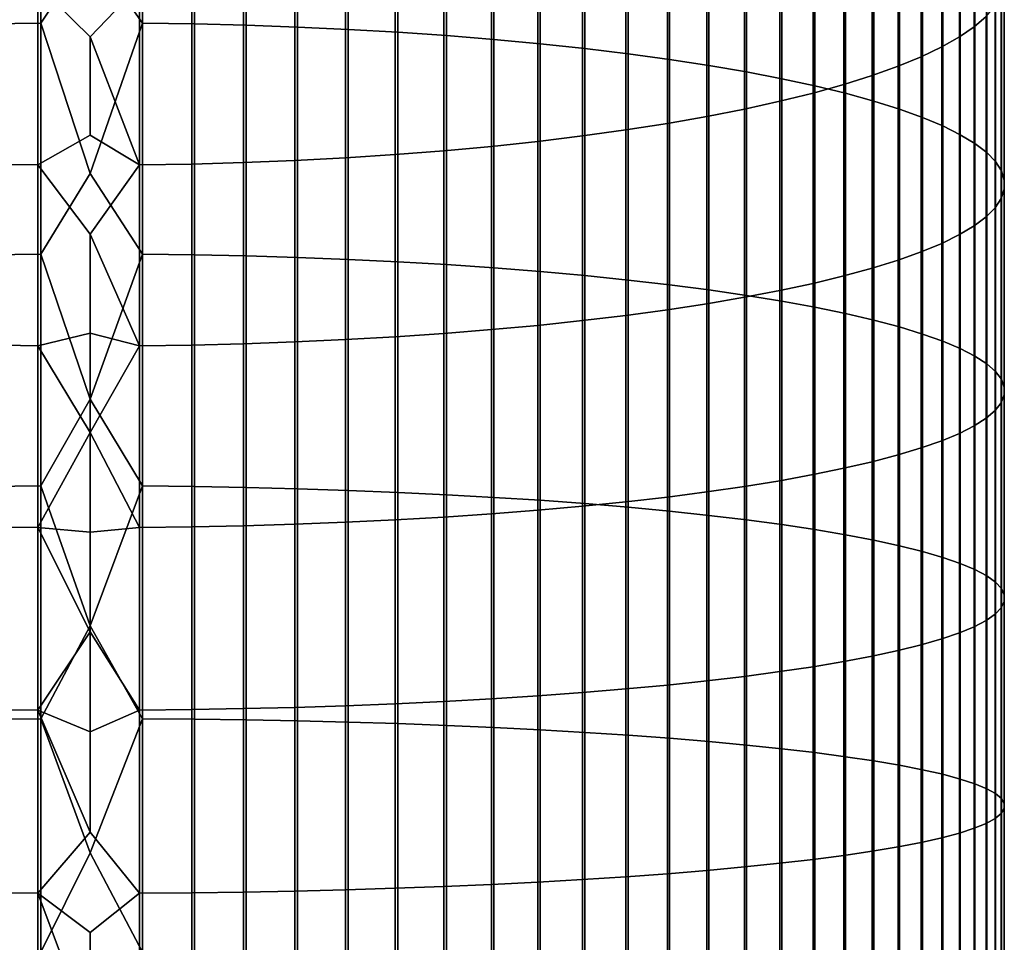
# Model space of a CAD drawing. Header units: metres. Extents: x -28 to 70, y -212 to 28.
# Tile 73 of 239: x -1 to 12, y -92 to -80. Entities that reach past the tile are written whole.
import ezdxf

# ---------------------------------------------------------------- set-up
doc = ezdxf.new("R2010")
doc.units = ezdxf.units.M
doc.layers.add('solid_10_261_102_XXX', color=7, linetype='CONTINUOUS')

msp = doc.modelspace()

# ---------------------------------------------------------------- linework, layer by layer
at = {"layer": 'solid_10_261_102_XXX'}
for points in [[(-1.326928, -77.238136, 423.836121), (-1.326928, -80.238586, 424.416962), (-0.64609, -80.228615, 424.472504), (-0.64609, -77.226654, 423.891357)], [(-0.64609, -77.226654, 423.891357), (-0.64609, -80.228615, 424.472504), (0, -79.256927, 424.311493)], [(0.682211, -77.227066, 423.889374), (0, -79.256927, 424.311493), (0.682211, -80.228973, 424.47052)], [(0.682211, -77.227066, 423.889374), (0.682211, -80.228973, 424.47052), (1.362875, -80.239304, 424.412964), (1.362875, -77.23896, 423.832123)], [(1.362875, -77.23896, 423.832123), (1.362875, -80.239304, 424.412964), (2.039085, -80.256485, 424.3172), (2.039085, -77.258759, 423.736877)], [(2.039085, -77.258759, 423.736877), (2.039085, -80.256485, 424.3172), (2.708631, -80.280472, 424.183594), (2.708631, -77.286377, 423.603943)], [(2.708631, -77.286377, 423.603943), (2.708631, -80.280472, 424.183594), (3.369324, -80.311172, 424.012512), (3.369324, -77.321739, 423.433777)], [(3.369324, -77.321739, 423.433777), (3.369324, -80.311172, 424.012512), (4.019004, -80.348488, 423.804565), (4.019004, -77.364723, 423.226929)], [(4.019004, -77.364723, 423.226929), (4.019004, -80.348488, 423.804565), (4.65555, -80.392303, 423.560394), (4.65555, -77.415199, 422.984039)], [(4.65555, -77.415199, 422.984039), (4.65555, -80.392303, 423.560394), (5.27688, -80.442474, 423.280823), (5.27688, -77.472984, 422.705963)], [(5.27688, -77.472984, 422.705963), (5.27688, -80.442474, 423.280823), (5.880963, -80.498833, 422.966766), (5.880963, -77.537903, 422.393555)], [(5.880963, -77.537903, 422.393555), (5.880963, -80.498833, 422.966766), (6.465825, -80.561203, 422.619263), (6.465825, -77.609734, 422.047882)], [(11.707903, -77.538376, 409.28714), (11.707903, -80.141312, 409.865234), (11.552008, -80.276642, 409.21402), (11.552008, -77.691444, 408.639862)], [(6.465825, -77.609734, 422.047882), (6.465825, -80.561203, 422.619263), (7.029555, -80.629372, 422.23941), (7.029555, -77.688255, 421.670013)], [(7.029555, -77.688255, 421.670013), (7.029555, -80.629372, 422.23941), (7.57031, -80.703117, 421.828461), (7.57031, -77.773193, 421.261261)], [(11.552008, -77.691444, 408.639862), (11.552008, -80.276642, 409.21402), (11.358356, -80.409935, 408.572571), (11.358356, -77.842209, 408.002289)], [(7.57031, -77.773193, 421.261261), (7.57031, -80.703117, 421.828461), (8.086323, -80.782196, 421.387787), (8.086323, -77.864288, 420.822906)], [(11.358356, -77.842209, 408.002289), (11.358356, -80.409935, 408.572571), (11.127584, -80.540764, 407.942993), (11.127584, -77.990181, 407.376526)], [(8.086323, -77.864288, 420.822906), (8.086323, -80.782196, 421.387787), (8.575907, -80.866364, 420.918793), (8.575907, -77.961227, 420.356384)], [(8.575907, -77.961227, 420.356384), (8.575907, -80.866364, 420.918793), (9.037462, -80.95533, 420.423035), (9.037462, -78.063705, 419.863251)], [(9.037462, -78.063705, 419.863251), (9.037462, -80.95533, 420.423035), (9.469481, -81.048813, 419.90213), (9.469481, -78.171379, 419.345093)], [(11.127584, -77.990181, 407.376526), (11.127584, -80.540764, 407.942993), (10.860441, -80.668694, 407.327362), (10.860441, -78.13488, 406.764618)], [(9.469481, -78.171379, 419.345093), (9.469481, -81.048813, 419.90213), (9.870549, -81.1465, 419.357788), (9.870549, -78.283905, 418.803589)], [(10.860441, -78.13488, 406.764618), (10.860441, -80.668694, 407.327362), (10.557803, -80.793304, 406.727692), (10.557803, -78.275826, 406.168579)], [(9.870549, -78.283905, 418.803589), (9.870549, -81.1465, 419.357788), (10.239358, -81.248077, 418.791748), (10.239358, -78.400902, 418.24057)], [(10.557803, -78.275826, 406.168579), (10.557803, -80.793304, 406.727692), (10.22066, -80.914192, 406.145935), (10.22066, -78.41256, 405.590332)], [(10.22066, -78.41256, 405.590332), (10.22066, -80.914192, 406.145935), (9.850112, -81.030968, 405.583984), (9.850112, -78.54464, 405.031799)], [(10.239358, -78.400902, 418.24057), (10.239358, -81.248077, 418.791748), (10.574701, -81.35321, 418.205902), (10.574701, -78.522003, 417.657806)], [(9.850112, -78.54464, 405.031799), (9.850112, -81.030968, 405.583984), (9.447371, -81.143242, 405.043701), (9.447371, -78.671631, 404.494781)], [(10.574701, -78.522003, 417.657806), (10.574701, -81.35321, 418.205902), (10.875484, -81.461563, 417.602142), (10.875484, -78.646805, 417.05722)], [(9.447371, -78.671631, 404.494781), (9.447371, -81.143242, 405.043701), (9.013752, -81.250648, 404.526825), (9.013752, -78.793121, 403.981018)], [(10.875484, -78.646805, 417.05722), (10.875484, -81.461563, 417.602142), (11.14072, -81.572769, 416.982483), (11.14072, -78.774895, 416.440826)], [(9.013752, -78.793121, 403.981018), (9.013752, -81.250648, 404.526825), (8.550674, -81.352844, 404.035065), (8.550674, -78.908707, 403.492218)], [(11.14072, -78.774895, 416.440826), (11.14072, -81.572769, 416.982483), (11.369547, -81.68647, 416.348877), (11.369547, -78.905861, 415.810577)], [(8.550674, -78.908707, 403.492218), (8.550674, -81.352844, 404.035065), (8.059649, -81.449486, 403.570007), (8.059649, -79.018013, 403.029968)], [(11.369547, -78.905861, 415.810577), (11.369547, -81.68647, 416.348877), (11.561213, -81.802299, 415.703461), (11.561213, -79.039276, 415.168549)], [(0.64609, -79.733597, 400.003876), (0, -80.407028, 400.142395), (-0.682211, -79.733131, 400.005829), (0, -79.125076, 399.839691)], [(7.542284, -79.120682, 402.595795), (7.542284, -81.540253, 403.133179), (7.000267, -81.624863, 402.726013), (7.000267, -79.216385, 402.191101)], [(8.059649, -79.018013, 403.029968), (8.059649, -81.449486, 403.570007), (7.542284, -81.540253, 403.133179), (7.542284, -79.120682, 402.595795)], [(11.561213, -79.039276, 415.168549), (11.561213, -81.802299, 415.703461), (11.715095, -81.919868, 415.048309), (11.715095, -79.174698, 414.516876)], [(0.682211, -80.228973, 424.47052), (0, -79.256927, 424.311493), (-0.64609, -80.228615, 424.472504), (0, -82.192841, 424.824707)], [(7.000267, -79.216385, 402.191101), (7.000267, -81.624863, 402.726013), (6.435371, -81.703033, 402.349823), (6.435371, -79.304802, 401.8172)], [(11.715095, -79.174698, 414.516876), (11.715095, -81.919868, 415.048309), (11.830687, -82.038803, 414.385559), (11.830687, -79.311691, 413.857635)], [(5.849443, -79.385643, 401.475342), (5.849443, -81.774506, 402.00589), (5.244397, -81.83905, 401.695282), (5.244397, -79.458649, 401.166595)], [(6.435371, -79.304802, 401.8172), (6.435371, -81.703033, 402.349823), (5.849443, -81.774506, 402.00589), (5.849443, -79.385643, 401.475342)], [(11.830687, -79.311691, 413.857635), (11.830687, -82.038803, 414.385559), (11.907613, -82.158707, 413.717407), (11.907613, -79.449799, 413.192993)], [(5.244397, -79.458649, 401.166595), (5.244397, -81.83905, 401.695282), (4.62221, -81.896461, 401.419037), (4.62221, -79.523575, 400.892029)], [(11.907613, -79.449799, 413.192993), (11.907613, -82.158707, 413.717407), (11.945621, -82.279198, 413.046021), (11.945621, -79.588577, 412.525146)], [(3.334599, -79.62838, 400.448792), (3.334599, -81.98912, 400.973114), (2.673383, -82.024078, 400.804901), (2.673383, -79.667923, 400.281616)], [(3.984917, -79.580215, 400.652496), (3.984917, -81.946533, 401.17804), (3.334599, -81.98912, 400.973114), (3.334599, -79.62838, 400.448792)], [(4.62221, -79.523575, 400.892029), (4.62221, -81.896461, 401.419037), (3.984917, -81.946533, 401.17804), (3.984917, -79.580215, 400.652496)], [(11.945621, -79.588577, 412.525146), (11.945621, -82.279198, 413.046021), (11.944586, -82.399872, 412.373596), (11.944586, -79.727577, 411.856262)], [(-0.682211, -79.733131, 400.005829), (-0.682211, -82.081734, 400.527435), (-1.362875, -82.069832, 400.584686), (-1.362875, -79.719673, 400.062744)], [(0, -80.407028, 400.142395), (0, -81.693375, 400.425903), (-0.682211, -82.081734, 400.527435), (-0.682211, -79.733131, 400.005829)], [(0.64609, -79.733597, 400.003876), (0.64609, -82.082146, 400.525482), (0, -80.407028, 400.142395)], [(1.326928, -79.720612, 400.058777), (1.326928, -82.070663, 400.580719), (0.64609, -82.082146, 400.525482), (0.64609, -79.733597, 400.003876)], [(2.00343, -79.6987, 400.151459), (2.00343, -82.051285, 400.67395), (1.326928, -82.070663, 400.580719), (1.326928, -79.720612, 400.058777)], [(2.673383, -79.667923, 400.281616), (2.673383, -82.024078, 400.804901), (2.00343, -82.051285, 400.67395), (2.00343, -79.6987, 400.151459)], [(11.944586, -79.727577, 411.856262), (11.944586, -82.399872, 412.373596), (11.904513, -82.520332, 411.702332), (11.904513, -79.866333, 411.188538)], [(11.904513, -79.866333, 411.188538), (11.904513, -82.520332, 411.702332), (11.825533, -82.640198, 411.034424), (11.825533, -80.004395, 410.524139)], [(11.825533, -80.004395, 410.524139), (11.825533, -82.640198, 411.034424), (11.707903, -82.759071, 410.372009), (11.707903, -80.141312, 409.865234)], [(11.707903, -80.141312, 409.865234), (11.707903, -82.759071, 410.372009), (11.552008, -82.876556, 409.717346), (11.552008, -80.276642, 409.21402)], [(-1.326928, -80.238586, 424.416962), (-1.326928, -83.253784, 424.91568), (-0.64609, -83.245338, 424.971466), (-0.64609, -80.228615, 424.472504)], [(-0.64609, -80.228615, 424.472504), (-0.64609, -83.245338, 424.971466), (0, -82.192841, 424.824707)], [(0.682211, -80.228973, 424.47052), (0, -82.192841, 424.824707), (0.682211, -83.245636, 424.969452)], [(0.682211, -80.228973, 424.47052), (0.682211, -83.245636, 424.969452), (1.362875, -83.254387, 424.911652), (1.362875, -80.239304, 424.412964)], [(1.362875, -80.239304, 424.412964), (1.362875, -83.254387, 424.911652), (2.039085, -83.268951, 424.81546), (2.039085, -80.256485, 424.3172)], [(2.039085, -80.256485, 424.3172), (2.039085, -83.268951, 424.81546), (2.708631, -83.289276, 424.681213), (2.708631, -80.280472, 424.183594)], [(2.708631, -80.280472, 424.183594), (2.708631, -83.289276, 424.681213), (3.369324, -83.315292, 424.509369), (3.369324, -80.311172, 424.012512)], [(11.552008, -80.276642, 409.21402), (11.552008, -82.876556, 409.717346), (11.358356, -82.992279, 409.072479), (11.358356, -80.409935, 408.572571)], [(0.64609, -82.082146, 400.525482), (0, -81.693375, 400.425903), (0, -80.407028, 400.142395)], [(3.369324, -80.311172, 424.012512), (3.369324, -83.315292, 424.509369), (4.019004, -83.346916, 424.300476), (4.019004, -80.348488, 423.804565)], [(4.019004, -80.348488, 423.804565), (4.019004, -83.346916, 424.300476), (4.65555, -83.384048, 424.055206), (4.65555, -80.392303, 423.560394)], [(4.65555, -80.392303, 423.560394), (4.65555, -83.384048, 424.055206), (5.27688, -83.426559, 423.774384), (5.27688, -80.442474, 423.280823)], [(11.358356, -80.409935, 408.572571), (11.358356, -82.992279, 409.072479), (11.127584, -83.105865, 408.439575), (11.127584, -80.540764, 407.942993)], [(5.27688, -80.442474, 423.280823), (5.27688, -83.426559, 423.774384), (5.880963, -83.474319, 423.458893), (5.880963, -80.498833, 422.966766)], [(5.880963, -80.498833, 422.966766), (5.880963, -83.474319, 423.458893), (6.465825, -83.527176, 423.109802), (6.465825, -80.561203, 422.619263)], [(11.127584, -80.540764, 407.942993), (11.127584, -83.105865, 408.439575), (10.860441, -83.216927, 407.820679), (10.860441, -80.668694, 407.327362)], [(6.465825, -80.561203, 422.619263), (6.465825, -83.527176, 423.109802), (7.029555, -83.584938, 422.728241), (7.029555, -80.629372, 422.23941)], [(7.029555, -80.629372, 422.23941), (7.029555, -83.584938, 422.728241), (7.57031, -83.64743, 422.31543), (7.57031, -80.703117, 421.828461)], [(10.860441, -80.668694, 407.327362), (10.860441, -83.216927, 407.820679), (10.557803, -83.325111, 407.217834), (10.557803, -80.793304, 406.727692)], [(7.57031, -80.703117, 421.828461), (7.57031, -83.64743, 422.31543), (8.086323, -83.714447, 421.872742), (8.086323, -80.782196, 421.387787)], [(8.086323, -80.782196, 421.387787), (8.086323, -83.714447, 421.872742), (8.575907, -83.785774, 421.401642), (8.575907, -80.866364, 420.918793)], [(10.557803, -80.793304, 406.727692), (10.557803, -83.325111, 407.217834), (10.22066, -83.430069, 406.632996), (10.22066, -80.914192, 406.145935)], [(8.575907, -80.866364, 420.918793), (8.575907, -83.785774, 421.401642), (9.037462, -83.861168, 420.903656), (9.037462, -80.95533, 420.423035)], [(10.22066, -80.914192, 406.145935), (10.22066, -83.430069, 406.632996), (9.850112, -83.531448, 406.068085), (9.850112, -81.030968, 405.583984)], [(9.037462, -80.95533, 420.423035), (9.037462, -83.861168, 420.903656), (9.469481, -83.940384, 420.380371), (9.469481, -81.048813, 419.90213)], [(9.850112, -81.030968, 405.583984), (9.850112, -83.531448, 406.068085), (9.447371, -83.628922, 405.524902), (9.447371, -81.143242, 405.043701)], [(9.469481, -81.048813, 419.90213), (9.469481, -83.940384, 420.380371), (9.870549, -84.02317, 419.833557), (9.870549, -81.1465, 419.357788)], [(9.447371, -81.143242, 405.043701), (9.447371, -83.628922, 405.524902), (9.013752, -83.722176, 405.00528), (9.013752, -81.250648, 404.526825)], [(9.870549, -81.1465, 419.357788), (9.870549, -84.02317, 419.833557), (10.239358, -84.109245, 419.264954), (10.239358, -81.248077, 418.791748)], [(9.013752, -81.250648, 404.526825), (9.013752, -83.722176, 405.00528), (8.550674, -83.810898, 404.510925), (8.550674, -81.352844, 404.035065)], [(10.239358, -81.248077, 418.791748), (10.239358, -84.109245, 419.264954), (10.574701, -84.198341, 418.676453), (10.574701, -81.35321, 418.205902)], [(8.550674, -81.352844, 404.035065), (8.550674, -83.810898, 404.510925), (8.059649, -83.894798, 404.043396), (8.059649, -81.449486, 403.570007)], [(10.574701, -81.35321, 418.205902), (10.574701, -84.198341, 418.676453), (10.875484, -84.290154, 418.069977), (10.875484, -81.461563, 417.602142)], [(7.542284, -81.540253, 403.133179), (7.542284, -83.973602, 403.604248), (7.000267, -84.047058, 403.194916), (7.000267, -81.624863, 402.726013)], [(8.059649, -81.449486, 403.570007), (8.059649, -83.894798, 404.043396), (7.542284, -83.973602, 403.604248), (7.542284, -81.540253, 403.133179)], [(10.875484, -81.461563, 417.602142), (10.875484, -84.290154, 418.069977), (11.14072, -84.384392, 417.447479), (11.14072, -81.572769, 416.982483)], [(11.14072, -81.572769, 416.982483), (11.14072, -84.384392, 417.447479), (11.369547, -84.480751, 416.811035), (11.369547, -81.68647, 416.348877)], [(0.64609, -82.082146, 400.525482), (0, -82.983818, 400.690125), (-0.682211, -82.081734, 400.527435), (0, -81.693375, 400.425903)], [(6.435371, -81.703033, 402.349823), (6.435371, -84.114922, 402.816742), (5.849443, -84.176979, 402.470978), (5.849443, -81.774506, 402.00589)], [(7.000267, -81.624863, 402.726013), (7.000267, -84.047058, 403.194916), (6.435371, -84.114922, 402.816742), (6.435371, -81.703033, 402.349823)], [(11.369547, -81.68647, 416.348877), (11.369547, -84.480751, 416.811035), (11.561213, -84.578903, 416.162689), (11.561213, -81.802299, 415.703461)], [(5.849443, -81.774506, 402.00589), (5.849443, -84.176979, 402.470978), (5.244397, -84.233017, 402.158722), (5.244397, -81.83905, 401.695282)], [(11.561213, -81.802299, 415.703461), (11.561213, -84.578903, 416.162689), (11.715095, -84.678535, 415.504578), (11.715095, -81.919868, 415.048309)], [(3.984917, -81.946533, 401.17804), (3.984917, -84.326324, 401.638763), (3.334599, -84.363297, 401.432739), (3.334599, -81.98912, 400.973114)], [(4.62221, -81.896461, 401.419037), (4.62221, -84.282852, 401.881012), (3.984917, -84.326324, 401.638763), (3.984917, -81.946533, 401.17804)], [(5.244397, -81.83905, 401.695282), (5.244397, -84.233017, 402.158722), (4.62221, -84.282852, 401.881012), (4.62221, -81.896461, 401.419037)], [(11.715095, -81.919868, 415.048309), (11.715095, -84.678535, 415.504578), (11.830687, -84.77932, 414.838837), (11.830687, -82.038803, 414.385559)], [(-0.682211, -82.081734, 400.527435), (-0.682211, -84.443703, 400.984711), (-1.362875, -84.433372, 401.042267), (-1.362875, -82.069832, 400.584686)], [(0, -82.983818, 400.690125), (0, -84.278069, 400.934998), (-0.682211, -84.443703, 400.984711), (-0.682211, -82.081734, 400.527435)], [(0.64609, -82.082146, 400.525482), (0.64609, -84.444061, 400.982727), (0, -82.983818, 400.690125)], [(1.326928, -82.070663, 400.580719), (1.326928, -84.43409, 401.038239), (0.64609, -84.444061, 400.982727), (0.64609, -82.082146, 400.525482)], [(2.00343, -82.051285, 400.67395), (2.00343, -84.417267, 401.131989), (1.326928, -84.43409, 401.038239), (1.326928, -82.070663, 400.580719)], [(2.673383, -82.024078, 400.804901), (2.673383, -84.393646, 401.263641), (2.00343, -84.417267, 401.131989), (2.00343, -82.051285, 400.67395)], [(3.334599, -81.98912, 400.973114), (3.334599, -84.363297, 401.432739), (2.673383, -84.393646, 401.263641), (2.673383, -82.024078, 400.804901)], [(11.830687, -82.038803, 414.385559), (11.830687, -84.77932, 414.838837), (11.907613, -84.880936, 414.167664), (11.907613, -82.158707, 413.717407)], [(0.682211, -83.245636, 424.969452), (0, -82.192841, 424.824707), (-0.64609, -83.245338, 424.971466), (0, -85.14138, 425.259552)], [(11.907613, -82.158707, 413.717407), (11.907613, -84.880936, 414.167664), (11.945621, -84.983032, 413.493225), (11.945621, -82.279198, 413.046021)], [(11.945621, -82.279198, 413.046021), (11.945621, -84.983032, 413.493225), (11.944586, -85.085297, 412.817749), (11.944586, -82.399872, 412.373596)], [(11.944586, -82.399872, 412.373596), (11.944586, -85.085297, 412.817749), (11.904513, -85.187378, 412.143433), (11.904513, -82.520332, 411.702332)], [(11.904513, -82.520332, 411.702332), (11.904513, -85.187378, 412.143433), (11.825533, -85.288956, 411.472504), (11.825533, -82.640198, 411.034424)], [(11.825533, -82.640198, 411.034424), (11.825533, -85.288956, 411.472504), (11.707903, -85.389687, 410.807098), (11.707903, -82.759071, 410.372009)], [(11.707903, -82.759071, 410.372009), (11.707903, -85.389687, 410.807098), (11.552008, -85.48925, 410.149445), (11.552008, -82.876556, 409.717346)], [(0.64609, -84.444061, 400.982727), (0, -84.278069, 400.934998), (0, -82.983818, 400.690125)], [(11.552008, -82.876556, 409.717346), (11.552008, -85.48925, 410.149445), (11.358356, -85.587318, 409.501678), (11.358356, -82.992279, 409.072479)], [(11.127584, -83.105865, 408.439575), (11.127584, -85.683571, 408.865906), (10.860441, -85.777687, 408.244232), (10.860441, -83.216927, 407.820679)], [(11.358356, -82.992279, 409.072479), (11.358356, -85.587318, 409.501678), (11.127584, -85.683571, 408.865906), (11.127584, -83.105865, 408.439575)], [(-1.326928, -83.253784, 424.91568), (-1.326928, -86.281471, 425.331818), (-0.64609, -86.274559, 425.387817), (-0.64609, -83.245338, 424.971466)], [(-0.64609, -83.245338, 424.971466), (-0.64609, -86.274559, 425.387817), (0, -85.14138, 425.259552)], [(0.682211, -83.245636, 424.969452), (0, -85.14138, 425.259552), (0.682211, -86.274803, 425.385803)], [(0.682211, -83.245636, 424.969452), (0.682211, -86.274803, 425.385803), (1.362875, -86.281975, 425.327759), (1.362875, -83.254387, 424.911652)], [(10.860441, -83.216927, 407.820679), (10.860441, -85.777687, 408.244232), (10.557803, -85.86937, 407.638641), (10.557803, -83.325111, 407.217834)], [(1.362875, -83.254387, 424.911652), (1.362875, -86.281975, 425.327759), (2.039085, -86.2939, 425.231232), (2.039085, -83.268951, 424.81546)], [(2.039085, -83.268951, 424.81546), (2.039085, -86.2939, 425.231232), (2.708631, -86.310547, 425.096497), (2.708631, -83.289276, 424.681213)], [(2.708631, -83.289276, 424.681213), (2.708631, -86.310547, 425.096497), (3.369324, -86.331863, 424.923981), (3.369324, -83.315292, 424.509369)], [(3.369324, -83.315292, 424.509369), (3.369324, -86.331863, 424.923981), (4.019004, -86.357773, 424.714294), (4.019004, -83.346916, 424.300476)], [(4.019004, -83.346916, 424.300476), (4.019004, -86.357773, 424.714294), (4.65555, -86.388191, 424.468109), (4.65555, -83.384048, 424.055206)], [(10.557803, -83.325111, 407.217834), (10.557803, -85.86937, 407.638641), (10.22066, -85.958305, 407.051147), (10.22066, -83.430069, 406.632996)], [(4.65555, -83.384048, 424.055206), (4.65555, -86.388191, 424.468109), (5.27688, -86.423019, 424.186218), (5.27688, -83.426559, 423.774384)], [(5.27688, -83.426559, 423.774384), (5.27688, -86.423019, 424.186218), (5.880963, -86.462143, 423.869568), (5.880963, -83.474319, 423.458893)], [(5.880963, -83.474319, 423.458893), (5.880963, -86.462143, 423.869568), (6.465825, -86.50544, 423.519165), (6.465825, -83.527176, 423.109802)], [(10.22066, -83.430069, 406.632996), (10.22066, -85.958305, 407.051147), (9.850112, -86.04422, 406.483673), (9.850112, -83.531448, 406.068085)], [(6.465825, -83.527176, 423.109802), (6.465825, -86.50544, 423.519165), (7.029555, -86.552757, 423.136139), (7.029555, -83.584938, 422.728241)], [(7.029555, -83.584938, 422.728241), (7.029555, -86.552757, 423.136139), (7.57031, -86.603951, 422.721802), (7.57031, -83.64743, 422.31543)], [(9.447371, -83.628922, 405.524902), (9.447371, -86.126823, 405.938049), (9.013752, -86.205841, 405.416077), (9.013752, -83.722176, 405.00528)], [(9.850112, -83.531448, 406.068085), (9.850112, -86.04422, 406.483673), (9.447371, -86.126823, 405.938049), (9.447371, -83.628922, 405.524902)], [(7.57031, -83.64743, 422.31543), (7.57031, -86.603951, 422.721802), (8.086323, -86.658852, 422.277466), (8.086323, -83.714447, 421.872742)], [(8.086323, -83.714447, 421.872742), (8.086323, -86.658852, 422.277466), (8.575907, -86.717285, 421.804565), (8.575907, -83.785774, 421.401642)], [(9.013752, -83.722176, 405.00528), (9.013752, -86.205841, 405.416077), (8.550674, -86.281029, 404.919464), (8.550674, -83.810898, 404.510925)], [(8.550674, -83.810898, 404.510925), (8.550674, -86.281029, 404.919464), (8.059649, -86.352127, 404.449829), (8.059649, -83.894798, 404.043396)], [(8.575907, -83.785774, 421.401642), (8.575907, -86.717285, 421.804565), (9.037462, -86.779045, 421.304688), (9.037462, -83.861168, 420.903656)], [(9.037462, -83.861168, 420.903656), (9.037462, -86.779045, 421.304688), (9.469481, -86.843941, 420.779449), (9.469481, -83.940384, 420.380371)], [(7.542284, -83.973602, 403.604248), (7.542284, -86.418907, 404.008698), (7.000267, -86.481163, 403.597504), (7.000267, -84.047058, 403.194916)], [(8.059649, -83.894798, 404.043396), (8.059649, -86.352127, 404.449829), (7.542284, -86.418907, 404.008698), (7.542284, -83.973602, 403.604248)], [(9.469481, -83.940384, 420.380371), (9.469481, -86.843941, 420.779449), (9.870549, -86.911758, 420.230591), (9.870549, -84.02317, 419.833557)], [(6.435371, -84.114922, 402.816742), (6.435371, -86.538673, 403.217621), (5.849443, -86.591255, 402.87027), (5.849443, -84.176979, 402.470978)], [(7.000267, -84.047058, 403.194916), (7.000267, -86.481163, 403.597504), (6.435371, -86.538673, 403.217621), (6.435371, -84.114922, 402.816742)], [(9.870549, -84.02317, 419.833557), (9.870549, -86.911758, 420.230591), (10.239358, -86.982269, 419.659851), (10.239358, -84.109245, 419.264954)], [(10.239358, -84.109245, 419.264954), (10.239358, -86.982269, 419.659851), (10.574701, -87.05526, 419.069153), (10.574701, -84.198341, 418.676453)], [(5.244397, -84.233017, 402.158722), (5.244397, -86.638741, 402.55661), (4.62221, -86.680977, 402.277649), (4.62221, -84.282852, 401.881012)], [(5.849443, -84.176979, 402.470978), (5.849443, -86.591255, 402.87027), (5.244397, -86.638741, 402.55661), (5.244397, -84.233017, 402.158722)], [(10.574701, -84.198341, 418.676453), (10.574701, -87.05526, 419.069153), (10.875484, -87.130478, 418.460388), (10.875484, -84.290154, 418.069977)], [(0, -84.278069, 400.934998), (0, -85.575836, 401.160492), (-0.682211, -84.443703, 400.984711)], [(0.64609, -84.444061, 400.982727), (0, -85.575836, 401.160492), (0, -84.278069, 400.934998)], [(2.673383, -84.393646, 401.263641), (2.673383, -86.774864, 401.657471), (2.00343, -86.794884, 401.525238), (2.00343, -84.417267, 401.131989)], [(3.334599, -84.363297, 401.432739), (3.334599, -86.749146, 401.827332), (2.673383, -86.774864, 401.657471), (2.673383, -84.393646, 401.263641)], [(3.984917, -84.326324, 401.638763), (3.984917, -86.717819, 402.034271), (3.334599, -86.749146, 401.827332), (3.334599, -84.363297, 401.432739)], [(4.62221, -84.282852, 401.881012), (4.62221, -86.680977, 402.277649), (3.984917, -86.717819, 402.034271), (3.984917, -84.326324, 401.638763)], [(10.875484, -84.290154, 418.069977), (10.875484, -87.130478, 418.460388), (11.14072, -87.207672, 417.835541), (11.14072, -84.384392, 417.447479)], [(11.14072, -84.384392, 417.447479), (11.14072, -87.207672, 417.835541), (11.369547, -87.286606, 417.196686), (11.369547, -84.480751, 416.811035)], [(-0.682211, -84.443703, 400.984711), (-0.682211, -86.817284, 401.377258), (-1.362875, -86.808533, 401.435089), (-1.362875, -84.433372, 401.042267)], [(0, -85.575836, 401.160492), (-0.682211, -86.817284, 401.377258), (-0.682211, -84.443703, 400.984711)], [(0.64609, -84.444061, 400.982727), (0.64609, -86.817581, 401.375275), (0, -85.575836, 401.160492)], [(1.326928, -84.43409, 401.038239), (1.326928, -86.809135, 401.431061), (0.64609, -86.817581, 401.375275), (0.64609, -84.444061, 400.982727)], [(2.00343, -84.417267, 401.131989), (2.00343, -86.794884, 401.525238), (1.326928, -86.809135, 401.431061), (1.326928, -84.43409, 401.038239)], [(11.369547, -84.480751, 416.811035), (11.369547, -87.286606, 417.196686), (11.561213, -87.36702, 416.545898), (11.561213, -84.578903, 416.162689)], [(11.561213, -84.578903, 416.162689), (11.561213, -87.36702, 416.545898), (11.715095, -87.448639, 415.885315), (11.715095, -84.678535, 415.504578)], [(11.715095, -84.678535, 415.504578), (11.715095, -87.448639, 415.885315), (11.830687, -87.531197, 415.217072), (11.830687, -84.77932, 414.838837)], [(11.830687, -84.77932, 414.838837), (11.830687, -87.531197, 415.217072), (11.907613, -87.614441, 414.543365), (11.907613, -84.880936, 414.167664)], [(11.907613, -84.880936, 414.167664), (11.907613, -87.614441, 414.543365), (11.945621, -87.698082, 413.866394), (11.945621, -84.983032, 413.493225)], [(11.945621, -84.983032, 413.493225), (11.945621, -87.698082, 413.866394), (11.944586, -87.781853, 413.188385), (11.944586, -85.085297, 412.817749)], [(0.682211, -86.274803, 425.385803), (0, -85.14138, 425.259552), (-0.64609, -86.274559, 425.387817), (0, -88.100441, 425.615784)], [(11.944586, -85.085297, 412.817749), (11.944586, -87.781853, 413.188385), (11.904513, -87.865479, 412.511536), (11.904513, -85.187378, 412.143433)], [(11.825533, -85.288956, 411.472504), (11.825533, -87.948692, 411.838074), (11.707903, -88.031212, 411.170166), (11.707903, -85.389687, 410.807098)], [(11.904513, -85.187378, 412.143433), (11.904513, -87.865479, 412.511536), (11.825533, -87.948692, 411.838074), (11.825533, -85.288956, 411.472504)], [(11.707903, -85.389687, 410.807098), (11.707903, -88.031212, 411.170166), (11.552008, -88.112778, 410.51004), (11.552008, -85.48925, 410.149445)], [(11.552008, -85.48925, 410.149445), (11.552008, -88.112778, 410.51004), (11.358356, -88.193115, 409.859833), (11.358356, -85.587318, 409.501678)], [(0, -85.575836, 401.160492), (0, -86.876831, 401.366547), (-0.682211, -86.817284, 401.377258)], [(0.64609, -86.817581, 401.375275), (0, -86.876831, 401.366547), (0, -85.575836, 401.160492)], [(11.127584, -85.683571, 408.865906), (11.127584, -88.271957, 409.22168), (10.860441, -88.34906, 408.597656), (10.860441, -85.777687, 408.244232)], [(11.358356, -85.587318, 409.501678), (11.358356, -88.193115, 409.859833), (11.127584, -88.271957, 409.22168), (11.127584, -85.683571, 408.865906)], [(10.860441, -85.777687, 408.244232), (10.860441, -88.34906, 408.597656), (10.557803, -88.424164, 407.989777), (10.557803, -85.86937, 407.638641)], [(10.557803, -85.86937, 407.638641), (10.557803, -88.424164, 407.989777), (10.22066, -88.497025, 407.400085), (10.22066, -85.958305, 407.051147)], [(9.850112, -86.04422, 406.483673), (9.850112, -88.567406, 406.830475), (9.447371, -88.635071, 406.282806), (9.447371, -86.126823, 405.938049)], [(10.22066, -85.958305, 407.051147), (10.22066, -88.497025, 407.400085), (9.850112, -88.567406, 406.830475), (9.850112, -86.04422, 406.483673)], [(9.013752, -86.205841, 405.416077), (9.013752, -88.699806, 405.75885), (8.550674, -88.761398, 405.260376), (8.550674, -86.281029, 404.919464)], [(9.447371, -86.126823, 405.938049), (9.447371, -88.635071, 406.282806), (9.013752, -88.699806, 405.75885), (9.013752, -86.205841, 405.416077)], [(-1.326928, -86.281471, 425.331818), (-1.326928, -89.319405, 425.6651), (-0.64609, -89.314018, 425.721283), (-0.64609, -86.274559, 425.387817)], [(-0.64609, -86.274559, 425.387817), (-0.64609, -89.314018, 425.721283), (0, -88.100441, 425.615784)], [(0.682211, -86.274803, 425.385803), (0, -88.100441, 425.615784), (0.682211, -89.314209, 425.719269)], [(0.682211, -86.274803, 425.385803), (0.682211, -89.314209, 425.719269), (1.362875, -89.319794, 425.661041), (1.362875, -86.281975, 425.327759)], [(1.362875, -86.281975, 425.327759), (1.362875, -89.319794, 425.661041), (2.039085, -89.329079, 425.564209), (2.039085, -86.2939, 425.231232)], [(2.039085, -86.2939, 425.231232), (2.039085, -89.329079, 425.564209), (2.708631, -89.342041, 425.429077), (2.708631, -86.310547, 425.096497)], [(2.708631, -86.310547, 425.096497), (2.708631, -89.342041, 425.429077), (3.369324, -89.358635, 425.256042), (3.369324, -86.331863, 424.923981)], [(3.369324, -86.331863, 424.923981), (3.369324, -89.358635, 425.256042), (4.019004, -89.378807, 425.045746), (4.019004, -86.357773, 424.714294)], [(8.550674, -86.281029, 404.919464), (8.550674, -88.761398, 405.260376), (8.059649, -88.819641, 404.788971), (8.059649, -86.352127, 404.449829)], [(4.019004, -86.357773, 424.714294), (4.019004, -89.378807, 425.045746), (4.65555, -89.402489, 424.798798), (4.65555, -86.388191, 424.468109)], [(4.65555, -86.388191, 424.468109), (4.65555, -89.402489, 424.798798), (5.27688, -89.429604, 424.516083), (5.27688, -86.423019, 424.186218)], [(5.27688, -86.423019, 424.186218), (5.27688, -89.429604, 424.516083), (5.880963, -89.460068, 424.198456), (5.880963, -86.462143, 423.869568)], [(5.880963, -86.462143, 423.869568), (5.880963, -89.460068, 424.198456), (6.465825, -89.493774, 423.847015), (6.465825, -86.50544, 423.519165)], [(7.542284, -86.418907, 404.008698), (7.542284, -88.874352, 404.346161), (7.000267, -88.925346, 403.933441), (7.000267, -86.481163, 403.597504)], [(8.059649, -86.352127, 404.449829), (8.059649, -88.819641, 404.788971), (7.542284, -88.874352, 404.346161), (7.542284, -86.418907, 404.008698)], [(5.849443, -86.591255, 402.87027), (5.849443, -89.015533, 403.203491), (5.244397, -89.054436, 402.888641), (5.244397, -86.638741, 402.55661)], [(6.435371, -86.538673, 403.217621), (6.435371, -88.972458, 403.552155), (5.849443, -89.015533, 403.203491), (5.849443, -86.591255, 402.87027)], [(7.000267, -86.481163, 403.597504), (7.000267, -88.925346, 403.933441), (6.435371, -88.972458, 403.552155), (6.435371, -86.538673, 403.217621)], [(6.465825, -86.50544, 423.519165), (6.465825, -89.493774, 423.847015), (7.029555, -89.530617, 423.46286), (7.029555, -86.552757, 423.136139)], [(7.029555, -86.552757, 423.136139), (7.029555, -89.530617, 423.46286), (7.57031, -89.570473, 423.047241), (7.57031, -86.603951, 422.721802)], [(3.984917, -86.717819, 402.034271), (3.984917, -89.119217, 402.364349), (3.334599, -89.144882, 402.156616), (3.334599, -86.749146, 401.827332)], [(4.62221, -86.680977, 402.277649), (4.62221, -89.089035, 402.608612), (3.984917, -89.119217, 402.364349), (3.984917, -86.717819, 402.034271)], [(5.244397, -86.638741, 402.55661), (5.244397, -89.054436, 402.888641), (4.62221, -89.089035, 402.608612), (4.62221, -86.680977, 402.277649)], [(7.57031, -86.603951, 422.721802), (7.57031, -89.570473, 423.047241), (8.086323, -89.613213, 422.601593), (8.086323, -86.658852, 422.277466)], [(8.086323, -86.658852, 422.277466), (8.086323, -89.613213, 422.601593), (8.575907, -89.658707, 422.127289), (8.575907, -86.717285, 421.804565)], [(8.575907, -86.717285, 421.804565), (8.575907, -89.658707, 422.127289), (9.037462, -89.706787, 421.625885), (9.037462, -86.779045, 421.304688)], [(-0.682211, -86.817284, 401.377258), (-0.682211, -89.200699, 401.704865), (-1.362875, -89.193527, 401.762909), (-1.362875, -86.808533, 401.435089)], [(0, -88.180763, 401.553131), (-0.682211, -89.200699, 401.704865), (-0.682211, -86.817284, 401.377258)], [(0, -86.876831, 401.366547), (0, -88.180763, 401.553131), (-0.682211, -86.817284, 401.377258)], [(0.64609, -86.817581, 401.375275), (0.64609, -89.200943, 401.702881), (0, -88.180763, 401.553131), (0, -86.876831, 401.366547)], [(1.326928, -86.809135, 401.431061), (1.326928, -89.194031, 401.75885), (0.64609, -89.200943, 401.702881), (0.64609, -86.817581, 401.375275)], [(2.00343, -86.794884, 401.525238), (2.00343, -89.18235, 401.853394), (1.326928, -89.194031, 401.75885), (1.326928, -86.809135, 401.431061)], [(2.673383, -86.774864, 401.657471), (2.673383, -89.165947, 401.986115), (2.00343, -89.18235, 401.853394), (2.00343, -86.794884, 401.525238)], [(3.334599, -86.749146, 401.827332), (3.334599, -89.144882, 402.156616), (2.673383, -89.165947, 401.986115), (2.673383, -86.774864, 401.657471)], [(9.037462, -86.779045, 421.304688), (9.037462, -89.706787, 421.625885), (9.469481, -89.757317, 421.099091), (9.469481, -86.843941, 420.779449)], [(9.469481, -86.843941, 420.779449), (9.469481, -89.757317, 421.099091), (9.870549, -89.810112, 420.548553), (9.870549, -86.911758, 420.230591)], [(9.870549, -86.911758, 420.230591), (9.870549, -89.810112, 420.548553), (10.239358, -89.865013, 419.976105), (10.239358, -86.982269, 419.659851)], [(10.239358, -86.982269, 419.659851), (10.239358, -89.865013, 419.976105), (10.574701, -89.921837, 419.383636), (10.574701, -87.05526, 419.069153)], [(10.574701, -87.05526, 419.069153), (10.574701, -89.921837, 419.383636), (10.875484, -89.980392, 418.773041), (10.875484, -87.130478, 418.460388)], [(10.875484, -87.130478, 418.460388), (10.875484, -89.980392, 418.773041), (11.14072, -90.040504, 418.146332), (11.14072, -87.207672, 417.835541)], [(11.14072, -87.207672, 417.835541), (11.14072, -90.040504, 418.146332), (11.369547, -90.101952, 417.505554), (11.369547, -87.286606, 417.196686)], [(11.369547, -87.286606, 417.196686), (11.369547, -90.101952, 417.505554), (11.561213, -90.164558, 416.852814), (11.561213, -87.36702, 416.545898)], [(11.561213, -87.36702, 416.545898), (11.561213, -90.164558, 416.852814), (11.715095, -90.228104, 416.190247), (11.715095, -87.448639, 415.885315)], [(11.715095, -87.448639, 415.885315), (11.715095, -90.228104, 416.190247), (11.830687, -90.292381, 415.519989), (11.830687, -87.531197, 415.217072)], [(11.830687, -87.531197, 415.217072), (11.830687, -90.292381, 415.519989), (11.907613, -90.357185, 414.844269), (11.907613, -87.614441, 414.543365)], [(11.907613, -87.614441, 414.543365), (11.907613, -90.357185, 414.844269), (11.945621, -90.42231, 414.165283), (11.945621, -87.698082, 413.866394)], [(11.945621, -87.698082, 413.866394), (11.945621, -90.42231, 414.165283), (11.944586, -90.487526, 413.485229), (11.944586, -87.781853, 413.188385)], [(11.904513, -87.865479, 412.511536), (11.904513, -90.552635, 412.806335), (11.825533, -90.617424, 412.130859), (11.825533, -87.948692, 411.838074)], [(11.944586, -87.781853, 413.188385), (11.944586, -90.487526, 413.485229), (11.904513, -90.552635, 412.806335), (11.904513, -87.865479, 412.511536)], [(11.825533, -87.948692, 411.838074), (11.825533, -90.617424, 412.130859), (11.707903, -90.681671, 411.460968), (11.707903, -88.031212, 411.170166)], [(0.682211, -89.314209, 425.719269), (0, -88.100441, 425.615784), (-0.64609, -89.314018, 425.721283), (0, -91.067947, 425.893097)], [(11.552008, -88.112778, 410.51004), (11.552008, -90.745171, 410.798859), (11.358356, -90.807716, 410.146698), (11.358356, -88.193115, 409.859833)], [(11.707903, -88.031212, 411.170166), (11.707903, -90.681671, 411.460968), (11.552008, -90.745171, 410.798859), (11.552008, -88.112778, 410.51004)], [(0, -88.180763, 401.553131), (0, -89.487335, 401.720184), (-0.682211, -89.200699, 401.704865)], [(0.64609, -89.200943, 401.702881), (0, -89.487335, 401.720184), (0, -88.180763, 401.553131)], [(11.358356, -88.193115, 409.859833), (11.358356, -90.807716, 410.146698), (11.127584, -90.869102, 409.506622), (11.127584, -88.271957, 409.22168)], [(10.860441, -88.34906, 408.597656), (10.860441, -90.929131, 408.880707), (10.557803, -90.987602, 408.271027), (10.557803, -88.424164, 407.989777)], [(11.127584, -88.271957, 409.22168), (11.127584, -90.869102, 409.506622), (10.860441, -90.929131, 408.880707), (10.860441, -88.34906, 408.597656)], [(10.22066, -88.497025, 407.400085), (10.22066, -91.044327, 407.679565), (9.850112, -91.099121, 407.108215), (9.850112, -88.567406, 406.830475)], [(10.557803, -88.424164, 407.989777), (10.557803, -90.987602, 408.271027), (10.22066, -91.044327, 407.679565), (10.22066, -88.497025, 407.400085)], [(9.447371, -88.635071, 406.282806), (9.447371, -91.151802, 406.558899), (9.013752, -91.202202, 406.033386), (9.013752, -88.699806, 405.75885)], [(9.850112, -88.567406, 406.830475), (9.850112, -91.099121, 407.108215), (9.447371, -91.151802, 406.558899), (9.447371, -88.635071, 406.282806)], [(8.550674, -88.761398, 405.260376), (8.550674, -91.25016, 405.533417), (8.059649, -91.295502, 405.060577), (8.059649, -88.819641, 404.788971)], [(9.013752, -88.699806, 405.75885), (9.013752, -91.202202, 406.033386), (8.550674, -91.25016, 405.533417), (8.550674, -88.761398, 405.260376)], [(7.542284, -88.874352, 404.346161), (7.542284, -91.338097, 404.616486), (7.000267, -91.3778, 404.202515), (7.000267, -88.925346, 403.933441)], [(8.059649, -88.819641, 404.788971), (8.059649, -91.295502, 405.060577), (7.542284, -91.338097, 404.616486), (7.542284, -88.874352, 404.346161)], [(5.849443, -89.015533, 403.203491), (5.849443, -91.448013, 403.470367), (5.244397, -91.478302, 403.154572), (5.244397, -89.054436, 402.888641)], [(6.435371, -88.972458, 403.552155), (6.435371, -91.414482, 403.820068), (5.849443, -91.448013, 403.470367), (5.849443, -89.015533, 403.203491)], [(7.000267, -88.925346, 403.933441), (7.000267, -91.3778, 404.202515), (6.435371, -91.414482, 403.820068), (6.435371, -88.972458, 403.552155)], [(2.673383, -89.165947, 401.986115), (2.673383, -91.565125, 402.249329), (2.00343, -91.577888, 402.11618), (2.00343, -89.18235, 401.853394)], [(3.334599, -89.144882, 402.156616), (3.334599, -91.548721, 402.420349), (2.673383, -91.565125, 402.249329), (2.673383, -89.165947, 401.986115)], [(3.984917, -89.119217, 402.364349), (3.984917, -91.52874, 402.628693), (3.334599, -91.548721, 402.420349), (3.334599, -89.144882, 402.156616)], [(4.62221, -89.089035, 402.608612), (4.62221, -91.505241, 402.873718), (3.984917, -91.52874, 402.628693), (3.984917, -89.119217, 402.364349)], [(5.244397, -89.054436, 402.888641), (5.244397, -91.478302, 403.154572), (4.62221, -91.505241, 402.873718), (4.62221, -89.089035, 402.608612)], [(-0.682211, -89.200699, 401.704865), (-0.682211, -91.592178, 401.967224), (-1.362875, -91.586594, 402.025452), (-1.362875, -89.193527, 401.762909)], [(0, -90.796272, 401.867645), (-0.682211, -91.592178, 401.967224), (-0.682211, -89.200699, 401.704865)], [(0, -89.487335, 401.720184), (0, -90.796272, 401.867645), (-0.682211, -89.200699, 401.704865)], [(0.64609, -89.200943, 401.702881), (0.64609, -91.592369, 401.96524), (0, -90.796272, 401.867645), (0, -89.487335, 401.720184)], [(1.326928, -89.194031, 401.75885), (1.326928, -91.586983, 402.021393), (0.64609, -91.592369, 401.96524), (0.64609, -89.200943, 401.702881)], [(2.00343, -89.18235, 401.853394), (2.00343, -91.577888, 402.11618), (1.326928, -91.586983, 402.021393), (1.326928, -89.194031, 401.75885)], [(-1.326928, -89.319405, 425.6651), (-1.326928, -92.365303, 425.915283), (-0.64609, -92.361458, 425.971588), (-0.64609, -89.314018, 425.721283)], [(-0.64609, -89.314018, 425.721283), (-0.64609, -92.361458, 425.971588), (0, -91.067947, 425.893097)], [(0.682211, -89.314209, 425.719269), (0, -91.067947, 425.893097), (0.682211, -92.361595, 425.969574)], [(0.682211, -89.314209, 425.719269), (0.682211, -92.361595, 425.969574), (1.362875, -92.365585, 425.911224), (1.362875, -89.319794, 425.661041)], [(1.362875, -89.319794, 425.661041), (1.362875, -92.365585, 425.911224), (2.039085, -92.372223, 425.814178), (2.039085, -89.329079, 425.564209)], [(2.039085, -89.329079, 425.564209), (2.039085, -92.372223, 425.814178), (2.708631, -92.381485, 425.678711), (2.708631, -89.342041, 425.429077)], [(2.708631, -89.342041, 425.429077), (2.708631, -92.381485, 425.678711), (3.369324, -92.393349, 425.50531), (3.369324, -89.358635, 425.256042)], [(3.369324, -89.358635, 425.256042), (3.369324, -92.393349, 425.50531), (4.019004, -92.407768, 425.294525), (4.019004, -89.378807, 425.045746)], [(4.019004, -89.378807, 425.045746), (4.019004, -92.407768, 425.294525), (4.65555, -92.424698, 425.047058), (4.65555, -89.402489, 424.798798)], [(4.65555, -89.402489, 424.798798), (4.65555, -92.424698, 425.047058), (5.27688, -92.444077, 424.763672), (5.27688, -89.429604, 424.516083)], [(5.27688, -89.429604, 424.516083), (5.27688, -92.444077, 424.763672), (5.880963, -92.465851, 424.445343), (5.880963, -89.460068, 424.198456)], [(5.880963, -89.460068, 424.198456), (5.880963, -92.465851, 424.445343), (6.465825, -92.489944, 424.093109), (6.465825, -89.493774, 423.847015)], [(6.465825, -89.493774, 423.847015), (6.465825, -92.489944, 424.093109), (7.029555, -92.516281, 423.708099), (7.029555, -89.530617, 423.46286)], [(7.029555, -89.530617, 423.46286), (7.029555, -92.516281, 423.708099), (7.57031, -92.544769, 423.291565), (7.57031, -89.570473, 423.047241)], [(7.57031, -89.570473, 423.047241), (7.57031, -92.544769, 423.291565), (8.086323, -92.575325, 422.844879), (8.086323, -89.613213, 422.601593)], [(8.086323, -89.613213, 422.601593), (8.086323, -92.575325, 422.844879), (8.575907, -92.607841, 422.369507), (8.575907, -89.658707, 422.127289)], [(8.575907, -89.658707, 422.127289), (8.575907, -92.607841, 422.369507), (9.037462, -92.642212, 421.867004), (9.037462, -89.706787, 421.625885)], [(9.037462, -89.706787, 421.625885), (9.037462, -92.642212, 421.867004), (9.469481, -92.678329, 421.33902), (9.469481, -89.757317, 421.099091)], [(9.469481, -89.757317, 421.099091), (9.469481, -92.678329, 421.33902), (9.870549, -92.716072, 420.787262), (9.870549, -89.810112, 420.548553)], [(9.870549, -89.810112, 420.548553), (9.870549, -92.716072, 420.787262), (10.239358, -92.755318, 420.213531), (10.239358, -89.865013, 419.976105)], [(10.239358, -89.865013, 419.976105), (10.239358, -92.755318, 420.213531), (10.574701, -92.795937, 419.61972), (10.574701, -89.921837, 419.383636)], [(10.574701, -89.921837, 419.383636), (10.574701, -92.795937, 419.61972), (10.875484, -92.837791, 419.007751), (10.875484, -89.980392, 418.773041)], [(10.875484, -89.980392, 418.773041), (10.875484, -92.837791, 419.007751), (11.14072, -92.88076, 418.379639), (11.14072, -90.040504, 418.146332)], [(11.14072, -90.040504, 418.146332), (11.14072, -92.88076, 418.379639), (11.369547, -92.92469, 417.737427), (11.369547, -90.101952, 417.505554)], [(11.369547, -90.101952, 417.505554), (11.369547, -92.92469, 417.737427), (11.561213, -92.969437, 417.083221), (11.561213, -90.164558, 416.852814)], [(11.561213, -90.164558, 416.852814), (11.561213, -92.969437, 417.083221), (11.715095, -93.014862, 416.419159), (11.715095, -90.228104, 416.190247)], [(11.715095, -90.228104, 416.190247), (11.715095, -93.014862, 416.419159), (11.830687, -93.060806, 415.747406), (11.830687, -90.292381, 415.519989)], [(11.830687, -90.292381, 415.519989), (11.830687, -93.060806, 415.747406), (11.907613, -93.107132, 415.07016), (11.907613, -90.357185, 414.844269)], [(11.907613, -90.357185, 414.844269), (11.907613, -93.107132, 415.07016), (11.945621, -93.153679, 414.389618), (11.945621, -90.42231, 414.165283)], [(11.945621, -90.42231, 414.165283), (11.945621, -93.153679, 414.389618), (11.944586, -93.200302, 413.708038), (11.944586, -90.487526, 413.485229)], [(11.904513, -90.552635, 412.806335), (11.904513, -93.246841, 413.027649), (11.825533, -93.293152, 412.350647), (11.825533, -90.617424, 412.130859)], [(11.944586, -90.487526, 413.485229), (11.944586, -93.200302, 413.708038), (11.904513, -93.246841, 413.027649), (11.904513, -90.552635, 412.806335)], [(11.707903, -90.681671, 411.460968), (11.707903, -93.339081, 411.67923), (11.552008, -93.384468, 411.015625), (11.552008, -90.745171, 410.798859)], [(11.825533, -90.617424, 412.130859), (11.825533, -93.293152, 412.350647), (11.707903, -93.339081, 411.67923), (11.707903, -90.681671, 411.460968)], [(0.64609, -91.592369, 401.96524), (0, -92.107262, 401.995544), (-0.682211, -91.592178, 401.967224), (0, -90.796272, 401.867645)], [(11.358356, -90.807716, 410.146698), (11.358356, -93.429176, 410.362), (11.127584, -93.473061, 409.72049), (11.127584, -90.869102, 409.506622)], [(11.552008, -90.745171, 410.798859), (11.552008, -93.384468, 411.015625), (11.358356, -93.429176, 410.362), (11.358356, -90.807716, 410.146698)], [(10.860441, -90.929131, 408.880707), (10.860441, -93.515968, 409.093201), (10.557803, -93.557762, 408.482147), (10.557803, -90.987602, 408.271027)], [(11.127584, -90.869102, 409.506622), (11.127584, -93.473061, 409.72049), (10.860441, -93.515968, 409.093201), (10.860441, -90.929131, 408.880707)], [(0.682211, -92.361595, 425.969574), (0, -91.067947, 425.893097), (-0.64609, -92.361458, 425.971588), (0, -94.041779, 426.091339)], [(10.22066, -91.044327, 407.679565), (10.22066, -93.598312, 407.889343), (9.850112, -93.637482, 407.316711), (9.850112, -91.099121, 407.108215)], [(10.557803, -90.987602, 408.271027), (10.557803, -93.557762, 408.482147), (10.22066, -93.598312, 407.889343), (10.22066, -91.044327, 407.679565)], [(9.013752, -91.202202, 406.033386), (9.013752, -93.711166, 406.239471), (8.550674, -93.745445, 405.738373), (8.550674, -91.25016, 405.533417)], [(9.447371, -91.151802, 406.558899), (9.447371, -93.67514, 406.766174), (9.013752, -93.711166, 406.239471), (9.013752, -91.202202, 406.033386)], [(9.850112, -91.099121, 407.108215), (9.850112, -93.637482, 407.316711), (9.447371, -93.67514, 406.766174), (9.447371, -91.151802, 406.558899)], [(7.542284, -91.338097, 404.616486), (7.542284, -93.808304, 404.819366), (7.000267, -93.836685, 404.40448), (7.000267, -91.3778, 404.202515)], [(8.059649, -91.295502, 405.060577), (8.059649, -93.777855, 405.264496), (7.542284, -93.808304, 404.819366), (7.542284, -91.338097, 404.616486)], [(8.550674, -91.25016, 405.533417), (8.550674, -93.745445, 405.738373), (8.059649, -93.777855, 405.264496), (8.059649, -91.295502, 405.060577)], [(5.244397, -91.478302, 403.154572), (5.244397, -93.908524, 403.354187), (4.62221, -93.92778, 403.072693), (4.62221, -91.505241, 402.873718)], [(5.849443, -91.448013, 403.470367), (5.849443, -93.886879, 403.670685), (5.244397, -93.908524, 403.354187), (5.244397, -91.478302, 403.154572)], [(6.435371, -91.414482, 403.820068), (6.435371, -93.862907, 404.021179), (5.849443, -93.886879, 403.670685), (5.849443, -91.448013, 403.470367)], [(7.000267, -91.3778, 404.202515), (7.000267, -93.836685, 404.40448), (6.435371, -93.862907, 404.021179), (6.435371, -91.414482, 403.820068)], [(-0.682211, -91.592178, 401.967224), (-0.682211, -93.989929, 402.164185), (-1.362875, -93.985931, 402.222534), (-1.362875, -91.586594, 402.025452)], [(0, -93.420013, 402.10379), (-0.682211, -93.989929, 402.164185), (-0.682211, -91.592178, 401.967224)], [(0, -92.107262, 401.995544), (0, -93.420013, 402.10379), (-0.682211, -91.592178, 401.967224)], [(0.64609, -91.592369, 401.96524), (0.64609, -93.990067, 402.16217), (0, -93.420013, 402.10379), (0, -92.107262, 401.995544)], [(1.326928, -91.586983, 402.021393), (1.326928, -93.986214, 402.218475), (0.64609, -93.990067, 402.16217), (0.64609, -91.592369, 401.96524)], [(2.00343, -91.577888, 402.11618), (2.00343, -93.979713, 402.313477), (1.326928, -93.986214, 402.218475), (1.326928, -91.586983, 402.021393)], [(2.673383, -91.565125, 402.249329), (2.673383, -93.970589, 402.446899), (2.00343, -93.979713, 402.313477), (2.00343, -91.577888, 402.11618)], [(3.334599, -91.548721, 402.420349), (3.334599, -93.958862, 402.618317), (2.673383, -93.970589, 402.446899), (2.673383, -91.565125, 402.249329)], [(3.984917, -91.52874, 402.628693), (3.984917, -93.94458, 402.827118), (3.334599, -93.958862, 402.618317), (3.334599, -91.548721, 402.420349)], [(4.62221, -91.505241, 402.873718), (4.62221, -93.92778, 403.072693), (3.984917, -93.94458, 402.827118), (3.984917, -91.52874, 402.628693)]]:
    msp.add_3dface(points, dxfattribs=at)

doc.saveas('drawing.dxf')
